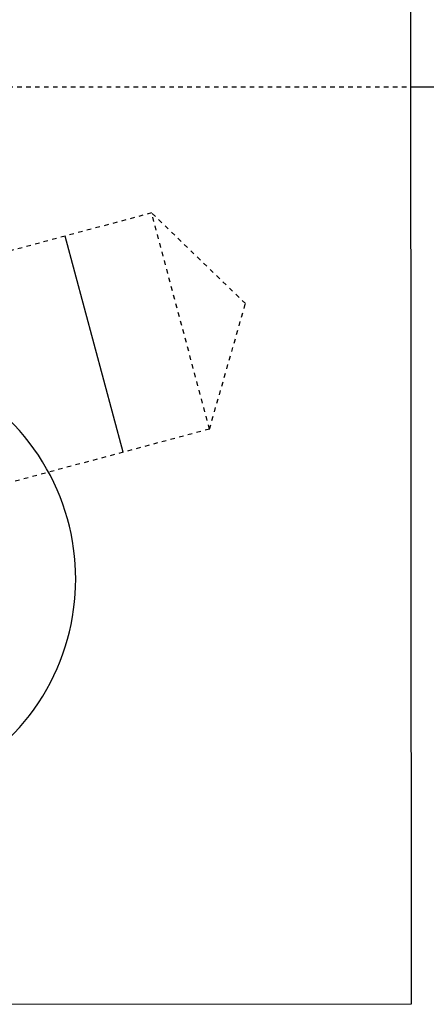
# Model space of a CAD drawing. Header units: millimetres. Extents: x -24622 to 2314, y -1603 to 2287.
# Tile 28 of 236: x -2817 to -2808, y 879 to 901. Entities that reach past the tile are written whole.
import ezdxf

# ---------------------------------------------------------------- set-up
doc = ezdxf.new("R2010")
doc.units = ezdxf.units.MM
doc.linetypes.add('HIDDEN', pattern=[0.2, 0.1, -0.1])
doc.layers.add('DEFAULT_2', color=8, linetype='HIDDEN')

msp = doc.modelspace()

# ---------------------------------------------------------------- linework, layer by layer
at = {"color": 7, "linetype": 'Continuous'}
for p, q in [((-2807.902, 878.843), (-2807.938, 938.843)), ((-2807.914, 899.336), (-2668.808, 899.336)), ((-2814.348, 891.171), (-2815.642, 896)), ((-2821.177, 878.835), (-2807.902, 878.843))]:
    msp.add_line(p, q, dxfattribs=at)
msp.add_arc((-2820.408, 888.336), 5, 265.3792, 94.6663, dxfattribs=at)
at = {"layer": 'DEFAULT_2', "color": 8, "linetype": 'HIDDEN'}
for p, q in [((-2832.914, 899.336), (-2807.914, 899.336)), ((-2813.71, 896.518), (-2823.755, 893.826)), ((-2811.612, 894.492), (-2813.71, 896.518)), ((-2812.416, 891.688), (-2813.71, 896.518)), ((-2812.416, 891.688), (-2811.612, 894.492)), ((-2812.416, 891.688), (-2822.461, 888.997))]:
    msp.add_line(p, q, dxfattribs=at)

doc.saveas('drawing.dxf')
